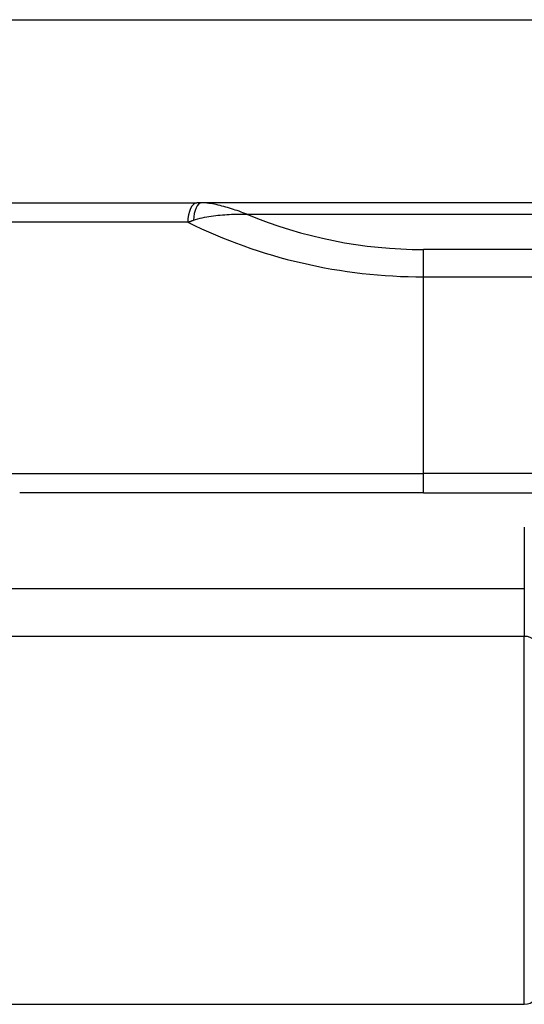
# Model space of a CAD drawing. Header units: inches. Extents: x 17 to 570, y 51 to 268.
# Tile 82 of 256: x 54.365 to 54.878, y 147.346 to 148.348. Entities that reach past the tile are written whole.
import ezdxf

# ---------------------------------------------------------------- set-up
doc = ezdxf.new("R2010")
doc.units = ezdxf.units.IN
doc.header["$MEASUREMENT"] = 0
doc.layers.add('Visible Edges(ANSI)', color=7, linetype='Continuous', lineweight=25)
doc.layers.add('Visible Tangent Edges(ANSI)', color=7, linetype='Continuous', lineweight=25)

msp = doc.modelspace()

# ---------------------------------------------------------------- linework, layer by layer
at = {"layer": 'Visible Edges(ANSI)'}
for p, q in [((18.0055, 148.3481), (75.9415, 148.3481)), ((54.2888, 148.1616), (54.5454, 148.1616)), ((54.5501, 148.1616), (54.5454, 148.1616)), ((56.498, 148.1616), (54.5501, 148.1616)), ((54.776, 147.8663), (54.3651, 147.8663)), ((54.776, 147.8663), (56.2721, 147.8663)), ((54.2888, 147.3456), (54.8784, 147.3456))]:
    msp.add_line(p, q, dxfattribs=at)
msp.add_arc((54.8784, 147.3614), 0.0157, 270, 0, dxfattribs=at)
at = {"layer": 'Visible Tangent Edges(ANSI)'}
for p, q in [((54.5961, 148.1501), (56.452, 148.1501)), ((54.5361, 148.1419), (54.2691, 148.1419)), ((54.776, 148.0863), (54.776, 148.1141)), ((56.2721, 148.1141), (54.776, 148.1141)), ((54.776, 148.0863), (56.2721, 148.0863)), ((54.776, 147.886), (54.776, 148.0863)), ((54.3494, 147.886), (54.776, 147.886)), ((56.2721, 147.886), (54.776, 147.886)), ((54.776, 147.8663), (54.776, 147.886)), ((54.8784, 147.8314), (54.8784, 147.7686)), ((54.8784, 147.7686), (54.2888, 147.7686)), ((54.8784, 147.7686), (54.8784, 147.7204)), ((54.2888, 147.7204), (54.8784, 147.7204)), ((54.8784, 147.3456), (54.8784, 147.7204))]:
    msp.add_line(p, q, dxfattribs=at)
at = {"layer": 'Visible Tangent Edges(ANSI)', "flags": 128}
for points in [[(54.5961, 148.1501), (54.5942, 148.1508), (54.5922, 148.1516), (54.5903, 148.1523), (54.5883, 148.153), (54.5864, 148.1537), (54.5844, 148.1543), (54.5825, 148.155), (54.5805, 148.1556), (54.5786, 148.1562), (54.5766, 148.1568), (54.5747, 148.1574), (54.5728, 148.1579), (54.5708, 148.1584), (54.5689, 148.1589), (54.567, 148.1594), (54.5651, 148.1598), (54.5632, 148.1602), (54.5613, 148.1606), (54.5594, 148.1609), (54.5575, 148.1611), (54.5556, 148.1613), (54.5538, 148.1615), (54.5519, 148.1616), (54.5501, 148.1616)], [(54.5418, 148.1439), (54.544, 148.1446), (54.5463, 148.1453), (54.5485, 148.1459), (54.5508, 148.1464), (54.553, 148.1469), (54.5553, 148.1473), (54.5576, 148.1477), (54.5599, 148.1481), (54.5622, 148.1484), (54.5645, 148.1487), (54.5667, 148.149), (54.569, 148.1492), (54.5713, 148.1494), (54.5736, 148.1496), (54.5759, 148.1498), (54.5781, 148.1499), (54.5804, 148.15), (54.5827, 148.1501), (54.5849, 148.1501), (54.5872, 148.1502), (54.5894, 148.1502), (54.5917, 148.1502), (54.5939, 148.1501), (54.5961, 148.1501)], [(54.5361, 148.1419), (54.5363, 148.142), (54.5366, 148.1421), (54.5368, 148.1422), (54.537, 148.1423), (54.5373, 148.1423), (54.5375, 148.1424), (54.5377, 148.1425), (54.538, 148.1426), (54.5382, 148.1427), (54.5384, 148.1428), (54.5387, 148.1428), (54.5389, 148.1429), (54.5391, 148.143), (54.5394, 148.1431), (54.5396, 148.1432), (54.5399, 148.1432), (54.5401, 148.1433), (54.5403, 148.1434), (54.5406, 148.1435), (54.5408, 148.1436), (54.5411, 148.1436), (54.5413, 148.1437), (54.5415, 148.1438), (54.5418, 148.1439)]]:
    msp.add_lwpolyline(points, dxfattribs=at)
at = {"layer": 'Visible Tangent Edges(ANSI)'}
msp.add_arc((54.776, 148.5816), 0.4675, 247.3707, 270, dxfattribs=at)
for centre, major_axis, ratio, start_param, end_param in [((54.5454, 148.1419), (0, 0.0197), 0.473287, 0, 1.570796), ((54.5501, 148.1419), (0, 0.0197), 0.424063, 0, 1.471837), ((54.776, 148.5538), (0.5069, 0), 0.92233, 4.219371, 4.712389), ((54.8784, 147.7046), (0.0157, 0), 0.998608, 0, 1.570796)]:
    msp.add_ellipse(centre, major_axis=major_axis, ratio=ratio, start_param=start_param, end_param=end_param, dxfattribs=at)

doc.saveas('drawing.dxf')
